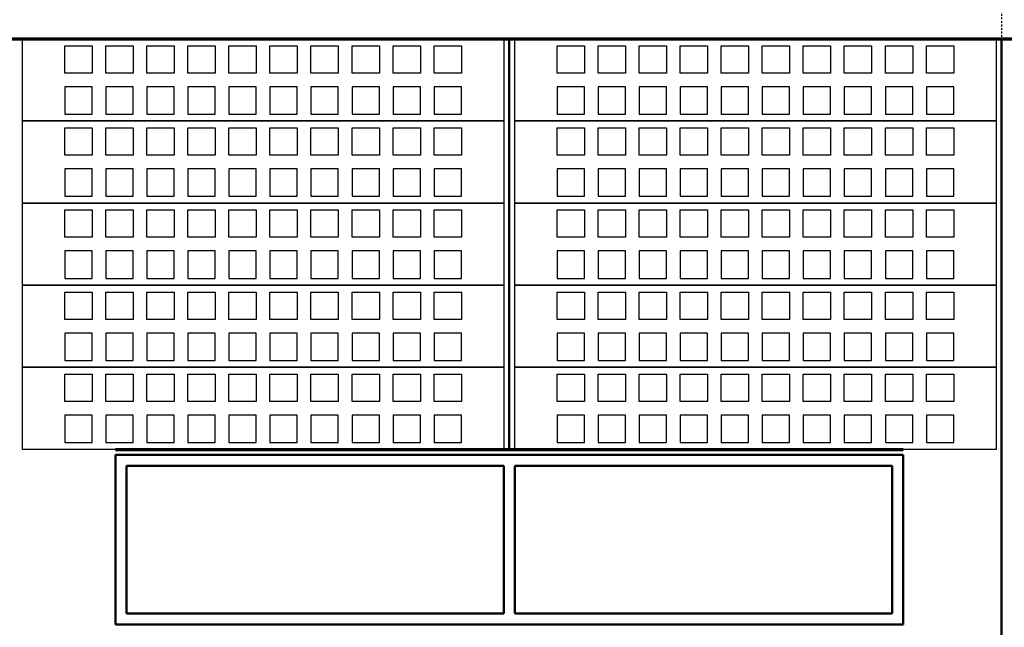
# Model space of a CAD drawing. Extents: x -11408 to 65836, y 12866 to 56869.
# Tile 32 of 68: x 16469 to 20069, y 21756 to 23976. Entities that reach past the tile are written whole.
import ezdxf

# ---------------------------------------------------------------- set-up
doc = ezdxf.new("R2010")
doc.units = 0
doc.linetypes.add('DASHDOT', pattern=[25.4, 12.7, -6.35, 0, -6.35])
doc.layers.add('stramien', color=1, linetype='DASHDOT')
doc.layers.add('vanarris', color=253, linetype='Continuous')

# ---------------------------------------------------------------- blocks, each defined once
blk = doc.blocks.new('*U3')
at = {"layer": 'stramien', "color": 1, "ltscale": 0.5}
blk.add_lwpolyline([(0, 21501.2), (0, -21501.2)], dxfattribs=at)
blk = doc.blocks.new('*U2')
at = {"layer": 'stramien', "color": 0, "linetype": 'ByBlock', "lineweight": -2, "transparency": 16777216}
blk.add_blockref('*U3', (21600, 0), dxfattribs=at)

msp = doc.modelspace()

# ---------------------------------------------------------------- linework, layer by layer
at = {"layer": 'vanarris', "lineweight": 70}
for p, q in [((9983.9, 23906.2), (26933.9, 23906.2)), ((16818.9, 22406.2), (19698.9, 22406.2))]:
    msp.add_line(p, q, dxfattribs=at)
at = {"layer": 'vanarris', "lineweight": 25}
for p, q in [((16478.9, 23606.2), (16478.9, 23906.2)), ((16478.9, 23906.2), (18238.9, 23906.2)), ((18238.9, 23906.2), (18238.9, 23606.2)), ((18278.9, 23606.2), (18278.9, 23906.2)), ((18278.9, 23906.2), (20038.9, 23906.2)), ((20038.9, 23906.2), (20038.9, 23606.2)), ((16633.9, 23781.2), (16633.9, 23881.2)), ((16633.9, 23881.2), (16733.9, 23881.2)), ((16733.9, 23881.2), (16733.9, 23781.2)), ((16783.9, 23781.2), (16783.9, 23881.2)), ((16783.9, 23881.2), (16883.9, 23881.2)), ((16883.9, 23881.2), (16883.9, 23781.2)), ((16933.9, 23781.2), (16933.9, 23881.2)), ((16933.9, 23881.2), (17033.9, 23881.2)), ((17033.9, 23881.2), (17033.9, 23781.2)), ((17083.9, 23781.2), (17083.9, 23881.2)), ((17083.9, 23881.2), (17183.9, 23881.2)), ((17183.9, 23881.2), (17183.9, 23781.2)), ((17233.9, 23781.2), (17233.9, 23881.2)), ((17233.9, 23881.2), (17333.9, 23881.2)), ((17333.9, 23881.2), (17333.9, 23781.2)), ((17383.9, 23781.2), (17383.9, 23881.2)), ((17383.9, 23881.2), (17483.9, 23881.2)), ((17483.9, 23881.2), (17483.9, 23781.2)), ((17533.9, 23781.2), (17533.9, 23881.2)), ((17533.9, 23881.2), (17633.9, 23881.2)), ((17633.9, 23881.2), (17633.9, 23781.2)), ((17683.9, 23781.2), (17683.9, 23881.2)), ((17683.9, 23881.2), (17783.9, 23881.2)), ((17783.9, 23881.2), (17783.9, 23781.2)), ((17833.9, 23781.2), (17833.9, 23881.2)), ((17833.9, 23881.2), (17933.9, 23881.2)), ((17933.9, 23881.2), (17933.9, 23781.2)), ((17983.9, 23781.2), (17983.9, 23881.2)), ((17983.9, 23881.2), (18083.9, 23881.2)), ((18083.9, 23881.2), (18083.9, 23781.2)), ((18433.9, 23781.2), (18433.9, 23881.2)), ((18433.9, 23881.2), (18533.9, 23881.2)), ((18533.9, 23881.2), (18533.9, 23781.2)), ((18583.9, 23781.2), (18583.9, 23881.2)), ((18583.9, 23881.2), (18683.9, 23881.2)), ((18683.9, 23881.2), (18683.9, 23781.2)), ((18733.9, 23781.2), (18733.9, 23881.2)), ((18733.9, 23881.2), (18833.9, 23881.2)), ((18833.9, 23881.2), (18833.9, 23781.2)), ((18883.9, 23781.2), (18883.9, 23881.2)), ((18883.9, 23881.2), (18983.9, 23881.2)), ((18983.9, 23881.2), (18983.9, 23781.2)), ((19033.9, 23781.2), (19033.9, 23881.2)), ((19033.9, 23881.2), (19133.9, 23881.2)), ((19133.9, 23881.2), (19133.9, 23781.2)), ((19183.9, 23781.2), (19183.9, 23881.2)), ((19183.9, 23881.2), (19283.9, 23881.2)), ((19283.9, 23881.2), (19283.9, 23781.2)), ((19333.9, 23781.2), (19333.9, 23881.2)), ((19333.9, 23881.2), (19433.9, 23881.2)), ((19433.9, 23881.2), (19433.9, 23781.2)), ((19483.9, 23781.2), (19483.9, 23881.2)), ((19483.9, 23881.2), (19583.9, 23881.2)), ((19583.9, 23881.2), (19583.9, 23781.2)), ((19633.9, 23781.2), (19633.9, 23881.2)), ((19633.9, 23881.2), (19733.9, 23881.2)), ((19733.9, 23881.2), (19733.9, 23781.2)), ((19783.9, 23781.2), (19783.9, 23881.2)), ((19783.9, 23881.2), (19883.9, 23881.2)), ((19883.9, 23881.2), (19883.9, 23781.2)), ((16733.9, 23781.2), (16633.9, 23781.2)), ((16883.9, 23781.2), (16783.9, 23781.2)), ((17033.9, 23781.2), (16933.9, 23781.2)), ((17183.9, 23781.2), (17083.9, 23781.2)), ((17333.9, 23781.2), (17233.9, 23781.2)), ((17483.9, 23781.2), (17383.9, 23781.2)), ((17633.9, 23781.2), (17533.9, 23781.2)), ((17783.9, 23781.2), (17683.9, 23781.2)), ((17933.9, 23781.2), (17833.9, 23781.2)), ((18083.9, 23781.2), (17983.9, 23781.2)), ((18533.9, 23781.2), (18433.9, 23781.2)), ((18683.9, 23781.2), (18583.9, 23781.2)), ((18833.9, 23781.2), (18733.9, 23781.2)), ((18983.9, 23781.2), (18883.9, 23781.2)), ((19133.9, 23781.2), (19033.9, 23781.2)), ((19283.9, 23781.2), (19183.9, 23781.2)), ((19433.9, 23781.2), (19333.9, 23781.2)), ((19583.9, 23781.2), (19483.9, 23781.2)), ((19733.9, 23781.2), (19633.9, 23781.2)), ((19883.9, 23781.2), (19783.9, 23781.2)), ((16633.9, 23731.2), (16633.9, 23631.2)), ((16733.9, 23731.2), (16633.9, 23731.2)), ((16733.9, 23631.2), (16733.9, 23731.2)), ((16783.9, 23731.2), (16783.9, 23631.2)), ((16883.9, 23731.2), (16783.9, 23731.2)), ((16883.9, 23631.2), (16883.9, 23731.2)), ((16933.9, 23731.2), (16933.9, 23631.2)), ((17033.9, 23731.2), (16933.9, 23731.2)), ((17033.9, 23631.2), (17033.9, 23731.2)), ((17083.9, 23731.2), (17083.9, 23631.2)), ((17183.9, 23731.2), (17083.9, 23731.2)), ((17183.9, 23631.2), (17183.9, 23731.2)), ((17233.9, 23731.2), (17233.9, 23631.2)), ((17333.9, 23731.2), (17233.9, 23731.2)), ((17333.9, 23631.2), (17333.9, 23731.2)), ((17383.9, 23731.2), (17383.9, 23631.2)), ((17483.9, 23731.2), (17383.9, 23731.2)), ((17483.9, 23631.2), (17483.9, 23731.2)), ((17533.9, 23731.2), (17533.9, 23631.2)), ((17633.9, 23731.2), (17533.9, 23731.2)), ((17633.9, 23631.2), (17633.9, 23731.2)), ((17683.9, 23731.2), (17683.9, 23631.2)), ((17783.9, 23731.2), (17683.9, 23731.2)), ((17783.9, 23631.2), (17783.9, 23731.2)), ((17833.9, 23731.2), (17833.9, 23631.2)), ((17933.9, 23731.2), (17833.9, 23731.2)), ((17933.9, 23631.2), (17933.9, 23731.2)), ((17983.9, 23731.2), (17983.9, 23631.2)), ((18083.9, 23731.2), (17983.9, 23731.2)), ((18083.9, 23631.2), (18083.9, 23731.2)), ((18433.9, 23731.2), (18433.9, 23631.2)), ((18533.9, 23731.2), (18433.9, 23731.2)), ((18533.9, 23631.2), (18533.9, 23731.2)), ((18583.9, 23731.2), (18583.9, 23631.2)), ((18683.9, 23731.2), (18583.9, 23731.2)), ((18683.9, 23631.2), (18683.9, 23731.2)), ((18733.9, 23731.2), (18733.9, 23631.2)), ((18833.9, 23731.2), (18733.9, 23731.2)), ((18833.9, 23631.2), (18833.9, 23731.2)), ((18883.9, 23731.2), (18883.9, 23631.2)), ((18983.9, 23731.2), (18883.9, 23731.2)), ((18983.9, 23631.2), (18983.9, 23731.2)), ((19033.9, 23731.2), (19033.9, 23631.2)), ((19133.9, 23731.2), (19033.9, 23731.2)), ((19133.9, 23631.2), (19133.9, 23731.2)), ((19183.9, 23731.2), (19183.9, 23631.2)), ((19283.9, 23731.2), (19183.9, 23731.2)), ((19283.9, 23631.2), (19283.9, 23731.2)), ((19333.9, 23731.2), (19333.9, 23631.2)), ((19433.9, 23731.2), (19333.9, 23731.2)), ((19433.9, 23631.2), (19433.9, 23731.2)), ((19483.9, 23731.2), (19483.9, 23631.2)), ((19583.9, 23731.2), (19483.9, 23731.2)), ((19583.9, 23631.2), (19583.9, 23731.2)), ((19633.9, 23731.2), (19633.9, 23631.2)), ((19733.9, 23731.2), (19633.9, 23731.2)), ((19733.9, 23631.2), (19733.9, 23731.2)), ((19783.9, 23731.2), (19783.9, 23631.2)), ((19883.9, 23731.2), (19783.9, 23731.2)), ((19883.9, 23631.2), (19883.9, 23731.2)), ((16633.9, 23631.2), (16733.9, 23631.2)), ((16783.9, 23631.2), (16883.9, 23631.2)), ((16933.9, 23631.2), (17033.9, 23631.2)), ((17083.9, 23631.2), (17183.9, 23631.2)), ((17233.9, 23631.2), (17333.9, 23631.2)), ((17383.9, 23631.2), (17483.9, 23631.2)), ((17533.9, 23631.2), (17633.9, 23631.2)), ((17683.9, 23631.2), (17783.9, 23631.2)), ((17833.9, 23631.2), (17933.9, 23631.2)), ((17983.9, 23631.2), (18083.9, 23631.2)), ((18433.9, 23631.2), (18533.9, 23631.2)), ((18583.9, 23631.2), (18683.9, 23631.2)), ((18733.9, 23631.2), (18833.9, 23631.2)), ((18883.9, 23631.2), (18983.9, 23631.2)), ((19033.9, 23631.2), (19133.9, 23631.2)), ((19183.9, 23631.2), (19283.9, 23631.2)), ((19333.9, 23631.2), (19433.9, 23631.2)), ((19483.9, 23631.2), (19583.9, 23631.2)), ((19633.9, 23631.2), (19733.9, 23631.2)), ((19783.9, 23631.2), (19883.9, 23631.2)), ((16478.9, 23306.2), (16478.9, 23606.2)), ((16478.9, 23606.2), (18238.9, 23606.2)), ((18238.9, 23606.2), (16478.9, 23606.2)), ((16633.9, 23481.2), (16633.9, 23581.2)), ((16633.9, 23581.2), (16733.9, 23581.2)), ((16733.9, 23581.2), (16733.9, 23481.2)), ((16783.9, 23481.2), (16783.9, 23581.2)), ((16783.9, 23581.2), (16883.9, 23581.2)), ((16883.9, 23581.2), (16883.9, 23481.2)), ((16933.9, 23481.2), (16933.9, 23581.2)), ((16933.9, 23581.2), (17033.9, 23581.2)), ((17033.9, 23581.2), (17033.9, 23481.2)), ((17083.9, 23481.2), (17083.9, 23581.2)), ((17083.9, 23581.2), (17183.9, 23581.2)), ((17183.9, 23581.2), (17183.9, 23481.2)), ((17233.9, 23481.2), (17233.9, 23581.2)), ((17233.9, 23581.2), (17333.9, 23581.2)), ((17333.9, 23581.2), (17333.9, 23481.2)), ((17383.9, 23481.2), (17383.9, 23581.2)), ((17383.9, 23581.2), (17483.9, 23581.2)), ((17483.9, 23581.2), (17483.9, 23481.2)), ((17533.9, 23481.2), (17533.9, 23581.2)), ((17533.9, 23581.2), (17633.9, 23581.2)), ((17633.9, 23581.2), (17633.9, 23481.2)), ((17683.9, 23481.2), (17683.9, 23581.2)), ((17683.9, 23581.2), (17783.9, 23581.2)), ((17783.9, 23581.2), (17783.9, 23481.2)), ((17833.9, 23481.2), (17833.9, 23581.2)), ((17833.9, 23581.2), (17933.9, 23581.2)), ((17933.9, 23581.2), (17933.9, 23481.2)), ((17983.9, 23481.2), (17983.9, 23581.2)), ((17983.9, 23581.2), (18083.9, 23581.2)), ((18083.9, 23581.2), (18083.9, 23481.2)), ((18238.9, 23606.2), (18238.9, 23306.2)), ((18278.9, 23306.2), (18278.9, 23606.2)), ((18278.9, 23606.2), (20038.9, 23606.2)), ((20038.9, 23606.2), (18278.9, 23606.2)), ((18433.9, 23481.2), (18433.9, 23581.2)), ((18433.9, 23581.2), (18533.9, 23581.2)), ((18533.9, 23581.2), (18533.9, 23481.2)), ((18583.9, 23481.2), (18583.9, 23581.2)), ((18583.9, 23581.2), (18683.9, 23581.2)), ((18683.9, 23581.2), (18683.9, 23481.2)), ((18733.9, 23481.2), (18733.9, 23581.2)), ((18733.9, 23581.2), (18833.9, 23581.2)), ((18833.9, 23581.2), (18833.9, 23481.2)), ((18883.9, 23481.2), (18883.9, 23581.2)), ((18883.9, 23581.2), (18983.9, 23581.2)), ((18983.9, 23581.2), (18983.9, 23481.2)), ((19033.9, 23481.2), (19033.9, 23581.2)), ((19033.9, 23581.2), (19133.9, 23581.2)), ((19133.9, 23581.2), (19133.9, 23481.2)), ((19183.9, 23481.2), (19183.9, 23581.2)), ((19183.9, 23581.2), (19283.9, 23581.2)), ((19283.9, 23581.2), (19283.9, 23481.2)), ((19333.9, 23481.2), (19333.9, 23581.2)), ((19333.9, 23581.2), (19433.9, 23581.2)), ((19433.9, 23581.2), (19433.9, 23481.2)), ((19483.9, 23481.2), (19483.9, 23581.2)), ((19483.9, 23581.2), (19583.9, 23581.2)), ((19583.9, 23581.2), (19583.9, 23481.2)), ((19633.9, 23481.2), (19633.9, 23581.2)), ((19633.9, 23581.2), (19733.9, 23581.2)), ((19733.9, 23581.2), (19733.9, 23481.2)), ((19783.9, 23481.2), (19783.9, 23581.2)), ((19783.9, 23581.2), (19883.9, 23581.2)), ((19883.9, 23581.2), (19883.9, 23481.2)), ((20038.9, 23606.2), (20038.9, 23306.2)), ((16733.9, 23481.2), (16633.9, 23481.2)), ((16883.9, 23481.2), (16783.9, 23481.2)), ((17033.9, 23481.2), (16933.9, 23481.2)), ((17183.9, 23481.2), (17083.9, 23481.2)), ((17333.9, 23481.2), (17233.9, 23481.2)), ((17483.9, 23481.2), (17383.9, 23481.2)), ((17633.9, 23481.2), (17533.9, 23481.2)), ((17783.9, 23481.2), (17683.9, 23481.2)), ((17933.9, 23481.2), (17833.9, 23481.2)), ((18083.9, 23481.2), (17983.9, 23481.2)), ((18533.9, 23481.2), (18433.9, 23481.2)), ((18683.9, 23481.2), (18583.9, 23481.2)), ((18833.9, 23481.2), (18733.9, 23481.2)), ((18983.9, 23481.2), (18883.9, 23481.2)), ((19133.9, 23481.2), (19033.9, 23481.2)), ((19283.9, 23481.2), (19183.9, 23481.2)), ((19433.9, 23481.2), (19333.9, 23481.2)), ((19583.9, 23481.2), (19483.9, 23481.2)), ((19733.9, 23481.2), (19633.9, 23481.2)), ((19883.9, 23481.2), (19783.9, 23481.2)), ((16633.9, 23431.2), (16633.9, 23331.2)), ((16733.9, 23431.2), (16633.9, 23431.2)), ((16733.9, 23331.2), (16733.9, 23431.2)), ((16783.9, 23431.2), (16783.9, 23331.2)), ((16883.9, 23431.2), (16783.9, 23431.2)), ((16883.9, 23331.2), (16883.9, 23431.2)), ((16933.9, 23431.2), (16933.9, 23331.2)), ((17033.9, 23431.2), (16933.9, 23431.2)), ((17033.9, 23331.2), (17033.9, 23431.2)), ((17083.9, 23431.2), (17083.9, 23331.2)), ((17183.9, 23431.2), (17083.9, 23431.2)), ((17183.9, 23331.2), (17183.9, 23431.2)), ((17233.9, 23431.2), (17233.9, 23331.2)), ((17333.9, 23431.2), (17233.9, 23431.2)), ((17333.9, 23331.2), (17333.9, 23431.2)), ((17383.9, 23431.2), (17383.9, 23331.2)), ((17483.9, 23431.2), (17383.9, 23431.2)), ((17483.9, 23331.2), (17483.9, 23431.2)), ((17533.9, 23431.2), (17533.9, 23331.2)), ((17633.9, 23431.2), (17533.9, 23431.2)), ((17633.9, 23331.2), (17633.9, 23431.2)), ((17683.9, 23431.2), (17683.9, 23331.2)), ((17783.9, 23431.2), (17683.9, 23431.2)), ((17783.9, 23331.2), (17783.9, 23431.2)), ((17833.9, 23431.2), (17833.9, 23331.2)), ((17933.9, 23431.2), (17833.9, 23431.2)), ((17933.9, 23331.2), (17933.9, 23431.2)), ((17983.9, 23431.2), (17983.9, 23331.2)), ((18083.9, 23431.2), (17983.9, 23431.2)), ((18083.9, 23331.2), (18083.9, 23431.2)), ((18433.9, 23431.2), (18433.9, 23331.2)), ((18533.9, 23431.2), (18433.9, 23431.2)), ((18533.9, 23331.2), (18533.9, 23431.2)), ((18583.9, 23431.2), (18583.9, 23331.2)), ((18683.9, 23431.2), (18583.9, 23431.2)), ((18683.9, 23331.2), (18683.9, 23431.2)), ((18733.9, 23431.2), (18733.9, 23331.2)), ((18833.9, 23431.2), (18733.9, 23431.2)), ((18833.9, 23331.2), (18833.9, 23431.2)), ((18883.9, 23431.2), (18883.9, 23331.2)), ((18983.9, 23431.2), (18883.9, 23431.2)), ((18983.9, 23331.2), (18983.9, 23431.2)), ((19033.9, 23431.2), (19033.9, 23331.2)), ((19133.9, 23431.2), (19033.9, 23431.2)), ((19133.9, 23331.2), (19133.9, 23431.2)), ((19183.9, 23431.2), (19183.9, 23331.2)), ((19283.9, 23431.2), (19183.9, 23431.2)), ((19283.9, 23331.2), (19283.9, 23431.2)), ((19333.9, 23431.2), (19333.9, 23331.2)), ((19433.9, 23431.2), (19333.9, 23431.2)), ((19433.9, 23331.2), (19433.9, 23431.2)), ((19483.9, 23431.2), (19483.9, 23331.2)), ((19583.9, 23431.2), (19483.9, 23431.2)), ((19583.9, 23331.2), (19583.9, 23431.2)), ((19633.9, 23431.2), (19633.9, 23331.2)), ((19733.9, 23431.2), (19633.9, 23431.2)), ((19733.9, 23331.2), (19733.9, 23431.2)), ((19783.9, 23431.2), (19783.9, 23331.2)), ((19883.9, 23431.2), (19783.9, 23431.2)), ((19883.9, 23331.2), (19883.9, 23431.2)), ((16633.9, 23331.2), (16733.9, 23331.2)), ((16783.9, 23331.2), (16883.9, 23331.2)), ((16933.9, 23331.2), (17033.9, 23331.2)), ((17083.9, 23331.2), (17183.9, 23331.2)), ((17233.9, 23331.2), (17333.9, 23331.2)), ((17383.9, 23331.2), (17483.9, 23331.2)), ((17533.9, 23331.2), (17633.9, 23331.2)), ((17683.9, 23331.2), (17783.9, 23331.2)), ((17833.9, 23331.2), (17933.9, 23331.2)), ((17983.9, 23331.2), (18083.9, 23331.2)), ((18433.9, 23331.2), (18533.9, 23331.2)), ((18583.9, 23331.2), (18683.9, 23331.2)), ((18733.9, 23331.2), (18833.9, 23331.2)), ((18883.9, 23331.2), (18983.9, 23331.2)), ((19033.9, 23331.2), (19133.9, 23331.2)), ((19183.9, 23331.2), (19283.9, 23331.2)), ((19333.9, 23331.2), (19433.9, 23331.2)), ((19483.9, 23331.2), (19583.9, 23331.2)), ((19633.9, 23331.2), (19733.9, 23331.2)), ((19783.9, 23331.2), (19883.9, 23331.2)), ((16478.9, 23006.2), (16478.9, 23306.2)), ((16478.9, 23306.2), (18238.9, 23306.2)), ((18238.9, 23306.2), (16478.9, 23306.2)), ((18238.9, 23306.2), (18238.9, 23006.2)), ((18278.9, 23006.2), (18278.9, 23306.2)), ((18278.9, 23306.2), (20038.9, 23306.2)), ((20038.9, 23306.2), (18278.9, 23306.2)), ((20038.9, 23306.2), (20038.9, 23006.2)), ((16633.9, 23181.2), (16633.9, 23281.2)), ((16633.9, 23281.2), (16733.9, 23281.2)), ((16733.9, 23281.2), (16733.9, 23181.2)), ((16783.9, 23181.2), (16783.9, 23281.2)), ((16783.9, 23281.2), (16883.9, 23281.2)), ((16883.9, 23281.2), (16883.9, 23181.2)), ((16933.9, 23181.2), (16933.9, 23281.2)), ((16933.9, 23281.2), (17033.9, 23281.2)), ((17033.9, 23281.2), (17033.9, 23181.2)), ((17083.9, 23181.2), (17083.9, 23281.2)), ((17083.9, 23281.2), (17183.9, 23281.2)), ((17183.9, 23281.2), (17183.9, 23181.2)), ((17233.9, 23181.2), (17233.9, 23281.2)), ((17233.9, 23281.2), (17333.9, 23281.2)), ((17333.9, 23281.2), (17333.9, 23181.2)), ((17383.9, 23181.2), (17383.9, 23281.2)), ((17383.9, 23281.2), (17483.9, 23281.2)), ((17483.9, 23281.2), (17483.9, 23181.2)), ((17533.9, 23181.2), (17533.9, 23281.2)), ((17533.9, 23281.2), (17633.9, 23281.2)), ((17633.9, 23281.2), (17633.9, 23181.2)), ((17683.9, 23181.2), (17683.9, 23281.2)), ((17683.9, 23281.2), (17783.9, 23281.2)), ((17783.9, 23281.2), (17783.9, 23181.2)), ((17833.9, 23181.2), (17833.9, 23281.2)), ((17833.9, 23281.2), (17933.9, 23281.2)), ((17933.9, 23281.2), (17933.9, 23181.2)), ((17983.9, 23181.2), (17983.9, 23281.2)), ((17983.9, 23281.2), (18083.9, 23281.2)), ((18083.9, 23281.2), (18083.9, 23181.2)), ((18433.9, 23181.2), (18433.9, 23281.2)), ((18433.9, 23281.2), (18533.9, 23281.2)), ((18533.9, 23281.2), (18533.9, 23181.2)), ((18583.9, 23181.2), (18583.9, 23281.2)), ((18583.9, 23281.2), (18683.9, 23281.2)), ((18683.9, 23281.2), (18683.9, 23181.2)), ((18733.9, 23181.2), (18733.9, 23281.2)), ((18733.9, 23281.2), (18833.9, 23281.2)), ((18833.9, 23281.2), (18833.9, 23181.2)), ((18883.9, 23181.2), (18883.9, 23281.2)), ((18883.9, 23281.2), (18983.9, 23281.2)), ((18983.9, 23281.2), (18983.9, 23181.2)), ((19033.9, 23181.2), (19033.9, 23281.2)), ((19033.9, 23281.2), (19133.9, 23281.2)), ((19133.9, 23281.2), (19133.9, 23181.2)), ((19183.9, 23181.2), (19183.9, 23281.2)), ((19183.9, 23281.2), (19283.9, 23281.2)), ((19283.9, 23281.2), (19283.9, 23181.2)), ((19333.9, 23181.2), (19333.9, 23281.2)), ((19333.9, 23281.2), (19433.9, 23281.2)), ((19433.9, 23281.2), (19433.9, 23181.2)), ((19483.9, 23181.2), (19483.9, 23281.2)), ((19483.9, 23281.2), (19583.9, 23281.2)), ((19583.9, 23281.2), (19583.9, 23181.2)), ((19633.9, 23181.2), (19633.9, 23281.2)), ((19633.9, 23281.2), (19733.9, 23281.2)), ((19733.9, 23281.2), (19733.9, 23181.2)), ((19783.9, 23181.2), (19783.9, 23281.2)), ((19783.9, 23281.2), (19883.9, 23281.2)), ((19883.9, 23281.2), (19883.9, 23181.2)), ((16733.9, 23181.2), (16633.9, 23181.2)), ((16883.9, 23181.2), (16783.9, 23181.2)), ((17033.9, 23181.2), (16933.9, 23181.2)), ((17183.9, 23181.2), (17083.9, 23181.2)), ((17333.9, 23181.2), (17233.9, 23181.2)), ((17483.9, 23181.2), (17383.9, 23181.2)), ((17633.9, 23181.2), (17533.9, 23181.2)), ((17783.9, 23181.2), (17683.9, 23181.2)), ((17933.9, 23181.2), (17833.9, 23181.2)), ((18083.9, 23181.2), (17983.9, 23181.2)), ((18533.9, 23181.2), (18433.9, 23181.2)), ((18683.9, 23181.2), (18583.9, 23181.2)), ((18833.9, 23181.2), (18733.9, 23181.2)), ((18983.9, 23181.2), (18883.9, 23181.2)), ((19133.9, 23181.2), (19033.9, 23181.2)), ((19283.9, 23181.2), (19183.9, 23181.2)), ((19433.9, 23181.2), (19333.9, 23181.2)), ((19583.9, 23181.2), (19483.9, 23181.2)), ((19733.9, 23181.2), (19633.9, 23181.2)), ((19883.9, 23181.2), (19783.9, 23181.2)), ((16633.9, 23131.2), (16633.9, 23031.2)), ((16733.9, 23131.2), (16633.9, 23131.2)), ((16733.9, 23031.2), (16733.9, 23131.2)), ((16783.9, 23131.2), (16783.9, 23031.2)), ((16883.9, 23131.2), (16783.9, 23131.2)), ((16883.9, 23031.2), (16883.9, 23131.2)), ((16933.9, 23131.2), (16933.9, 23031.2)), ((17033.9, 23131.2), (16933.9, 23131.2)), ((17033.9, 23031.2), (17033.9, 23131.2)), ((17083.9, 23131.2), (17083.9, 23031.2)), ((17183.9, 23131.2), (17083.9, 23131.2)), ((17183.9, 23031.2), (17183.9, 23131.2)), ((17233.9, 23131.2), (17233.9, 23031.2)), ((17333.9, 23131.2), (17233.9, 23131.2)), ((17333.9, 23031.2), (17333.9, 23131.2)), ((17383.9, 23131.2), (17383.9, 23031.2)), ((17483.9, 23131.2), (17383.9, 23131.2)), ((17483.9, 23031.2), (17483.9, 23131.2)), ((17533.9, 23131.2), (17533.9, 23031.2)), ((17633.9, 23131.2), (17533.9, 23131.2)), ((17633.9, 23031.2), (17633.9, 23131.2)), ((17683.9, 23131.2), (17683.9, 23031.2)), ((17783.9, 23131.2), (17683.9, 23131.2)), ((17783.9, 23031.2), (17783.9, 23131.2)), ((17833.9, 23131.2), (17833.9, 23031.2)), ((17933.9, 23131.2), (17833.9, 23131.2)), ((17933.9, 23031.2), (17933.9, 23131.2)), ((17983.9, 23131.2), (17983.9, 23031.2)), ((18083.9, 23131.2), (17983.9, 23131.2)), ((18083.9, 23031.2), (18083.9, 23131.2)), ((18433.9, 23131.2), (18433.9, 23031.2)), ((18533.9, 23131.2), (18433.9, 23131.2)), ((18533.9, 23031.2), (18533.9, 23131.2)), ((18583.9, 23131.2), (18583.9, 23031.2)), ((18683.9, 23131.2), (18583.9, 23131.2)), ((18683.9, 23031.2), (18683.9, 23131.2)), ((18733.9, 23131.2), (18733.9, 23031.2)), ((18833.9, 23131.2), (18733.9, 23131.2)), ((18833.9, 23031.2), (18833.9, 23131.2)), ((18883.9, 23131.2), (18883.9, 23031.2)), ((18983.9, 23131.2), (18883.9, 23131.2)), ((18983.9, 23031.2), (18983.9, 23131.2)), ((19033.9, 23131.2), (19033.9, 23031.2)), ((19133.9, 23131.2), (19033.9, 23131.2)), ((19133.9, 23031.2), (19133.9, 23131.2)), ((19183.9, 23131.2), (19183.9, 23031.2)), ((19283.9, 23131.2), (19183.9, 23131.2)), ((19283.9, 23031.2), (19283.9, 23131.2)), ((19333.9, 23131.2), (19333.9, 23031.2)), ((19433.9, 23131.2), (19333.9, 23131.2)), ((19433.9, 23031.2), (19433.9, 23131.2)), ((19483.9, 23131.2), (19483.9, 23031.2)), ((19583.9, 23131.2), (19483.9, 23131.2)), ((19583.9, 23031.2), (19583.9, 23131.2)), ((19633.9, 23131.2), (19633.9, 23031.2)), ((19733.9, 23131.2), (19633.9, 23131.2)), ((19733.9, 23031.2), (19733.9, 23131.2)), ((19783.9, 23131.2), (19783.9, 23031.2)), ((19883.9, 23131.2), (19783.9, 23131.2)), ((19883.9, 23031.2), (19883.9, 23131.2)), ((16478.9, 22706.2), (16478.9, 23006.2)), ((16478.9, 23006.2), (18238.9, 23006.2)), ((18238.9, 23006.2), (16478.9, 23006.2)), ((16633.9, 23031.2), (16733.9, 23031.2)), ((16783.9, 23031.2), (16883.9, 23031.2)), ((16933.9, 23031.2), (17033.9, 23031.2)), ((17083.9, 23031.2), (17183.9, 23031.2)), ((17233.9, 23031.2), (17333.9, 23031.2)), ((17383.9, 23031.2), (17483.9, 23031.2)), ((17533.9, 23031.2), (17633.9, 23031.2)), ((17683.9, 23031.2), (17783.9, 23031.2)), ((17833.9, 23031.2), (17933.9, 23031.2)), ((17983.9, 23031.2), (18083.9, 23031.2)), ((18238.9, 23006.2), (18238.9, 22706.2)), ((18278.9, 22706.2), (18278.9, 23006.2)), ((18278.9, 23006.2), (20038.9, 23006.2)), ((20038.9, 23006.2), (18278.9, 23006.2)), ((18433.9, 23031.2), (18533.9, 23031.2)), ((18583.9, 23031.2), (18683.9, 23031.2)), ((18733.9, 23031.2), (18833.9, 23031.2)), ((18883.9, 23031.2), (18983.9, 23031.2)), ((19033.9, 23031.2), (19133.9, 23031.2)), ((19183.9, 23031.2), (19283.9, 23031.2)), ((19333.9, 23031.2), (19433.9, 23031.2)), ((19483.9, 23031.2), (19583.9, 23031.2)), ((19633.9, 23031.2), (19733.9, 23031.2)), ((19783.9, 23031.2), (19883.9, 23031.2)), ((20038.9, 23006.2), (20038.9, 22706.2)), ((16633.9, 22881.2), (16633.9, 22981.2)), ((16633.9, 22981.2), (16733.9, 22981.2)), ((16733.9, 22981.2), (16733.9, 22881.2)), ((16783.9, 22881.2), (16783.9, 22981.2)), ((16783.9, 22981.2), (16883.9, 22981.2)), ((16883.9, 22981.2), (16883.9, 22881.2)), ((16933.9, 22881.2), (16933.9, 22981.2)), ((16933.9, 22981.2), (17033.9, 22981.2)), ((17033.9, 22981.2), (17033.9, 22881.2)), ((17083.9, 22881.2), (17083.9, 22981.2)), ((17083.9, 22981.2), (17183.9, 22981.2)), ((17183.9, 22981.2), (17183.9, 22881.2)), ((17233.9, 22881.2), (17233.9, 22981.2)), ((17233.9, 22981.2), (17333.9, 22981.2)), ((17333.9, 22981.2), (17333.9, 22881.2)), ((17383.9, 22881.2), (17383.9, 22981.2)), ((17383.9, 22981.2), (17483.9, 22981.2)), ((17483.9, 22981.2), (17483.9, 22881.2)), ((17533.9, 22881.2), (17533.9, 22981.2)), ((17533.9, 22981.2), (17633.9, 22981.2)), ((17633.9, 22981.2), (17633.9, 22881.2)), ((17683.9, 22881.2), (17683.9, 22981.2)), ((17683.9, 22981.2), (17783.9, 22981.2)), ((17783.9, 22981.2), (17783.9, 22881.2)), ((17833.9, 22881.2), (17833.9, 22981.2)), ((17833.9, 22981.2), (17933.9, 22981.2)), ((17933.9, 22981.2), (17933.9, 22881.2)), ((17983.9, 22881.2), (17983.9, 22981.2)), ((17983.9, 22981.2), (18083.9, 22981.2)), ((18083.9, 22981.2), (18083.9, 22881.2)), ((18433.9, 22881.2), (18433.9, 22981.2)), ((18433.9, 22981.2), (18533.9, 22981.2)), ((18533.9, 22981.2), (18533.9, 22881.2)), ((18583.9, 22881.2), (18583.9, 22981.2)), ((18583.9, 22981.2), (18683.9, 22981.2)), ((18683.9, 22981.2), (18683.9, 22881.2)), ((18733.9, 22881.2), (18733.9, 22981.2)), ((18733.9, 22981.2), (18833.9, 22981.2)), ((18833.9, 22981.2), (18833.9, 22881.2)), ((18883.9, 22881.2), (18883.9, 22981.2)), ((18883.9, 22981.2), (18983.9, 22981.2)), ((18983.9, 22981.2), (18983.9, 22881.2)), ((19033.9, 22881.2), (19033.9, 22981.2)), ((19033.9, 22981.2), (19133.9, 22981.2)), ((19133.9, 22981.2), (19133.9, 22881.2)), ((19183.9, 22881.2), (19183.9, 22981.2)), ((19183.9, 22981.2), (19283.9, 22981.2)), ((19283.9, 22981.2), (19283.9, 22881.2)), ((19333.9, 22881.2), (19333.9, 22981.2)), ((19333.9, 22981.2), (19433.9, 22981.2)), ((19433.9, 22981.2), (19433.9, 22881.2)), ((19483.9, 22881.2), (19483.9, 22981.2)), ((19483.9, 22981.2), (19583.9, 22981.2)), ((19583.9, 22981.2), (19583.9, 22881.2)), ((19633.9, 22881.2), (19633.9, 22981.2)), ((19633.9, 22981.2), (19733.9, 22981.2)), ((19733.9, 22981.2), (19733.9, 22881.2)), ((19783.9, 22881.2), (19783.9, 22981.2)), ((19783.9, 22981.2), (19883.9, 22981.2)), ((19883.9, 22981.2), (19883.9, 22881.2)), ((16733.9, 22881.2), (16633.9, 22881.2)), ((16883.9, 22881.2), (16783.9, 22881.2)), ((17033.9, 22881.2), (16933.9, 22881.2)), ((17183.9, 22881.2), (17083.9, 22881.2)), ((17333.9, 22881.2), (17233.9, 22881.2)), ((17483.9, 22881.2), (17383.9, 22881.2)), ((17633.9, 22881.2), (17533.9, 22881.2)), ((17783.9, 22881.2), (17683.9, 22881.2)), ((17933.9, 22881.2), (17833.9, 22881.2)), ((18083.9, 22881.2), (17983.9, 22881.2)), ((18533.9, 22881.2), (18433.9, 22881.2)), ((18683.9, 22881.2), (18583.9, 22881.2)), ((18833.9, 22881.2), (18733.9, 22881.2)), ((18983.9, 22881.2), (18883.9, 22881.2)), ((19133.9, 22881.2), (19033.9, 22881.2)), ((19283.9, 22881.2), (19183.9, 22881.2)), ((19433.9, 22881.2), (19333.9, 22881.2)), ((19583.9, 22881.2), (19483.9, 22881.2)), ((19733.9, 22881.2), (19633.9, 22881.2)), ((19883.9, 22881.2), (19783.9, 22881.2)), ((16633.9, 22831.2), (16633.9, 22731.2)), ((16733.9, 22831.2), (16633.9, 22831.2)), ((16733.9, 22731.2), (16733.9, 22831.2)), ((16783.9, 22831.2), (16783.9, 22731.2)), ((16883.9, 22831.2), (16783.9, 22831.2)), ((16883.9, 22731.2), (16883.9, 22831.2)), ((16933.9, 22831.2), (16933.9, 22731.2)), ((17033.9, 22831.2), (16933.9, 22831.2)), ((17033.9, 22731.2), (17033.9, 22831.2)), ((17083.9, 22831.2), (17083.9, 22731.2)), ((17183.9, 22831.2), (17083.9, 22831.2)), ((17183.9, 22731.2), (17183.9, 22831.2)), ((17233.9, 22831.2), (17233.9, 22731.2)), ((17333.9, 22831.2), (17233.9, 22831.2)), ((17333.9, 22731.2), (17333.9, 22831.2)), ((17383.9, 22831.2), (17383.9, 22731.2)), ((17483.9, 22831.2), (17383.9, 22831.2)), ((17483.9, 22731.2), (17483.9, 22831.2)), ((17533.9, 22831.2), (17533.9, 22731.2)), ((17633.9, 22831.2), (17533.9, 22831.2)), ((17633.9, 22731.2), (17633.9, 22831.2)), ((17683.9, 22831.2), (17683.9, 22731.2)), ((17783.9, 22831.2), (17683.9, 22831.2)), ((17783.9, 22731.2), (17783.9, 22831.2)), ((17833.9, 22831.2), (17833.9, 22731.2)), ((17933.9, 22831.2), (17833.9, 22831.2)), ((17933.9, 22731.2), (17933.9, 22831.2)), ((17983.9, 22831.2), (17983.9, 22731.2)), ((18083.9, 22831.2), (17983.9, 22831.2)), ((18083.9, 22731.2), (18083.9, 22831.2)), ((18433.9, 22831.2), (18433.9, 22731.2)), ((18533.9, 22831.2), (18433.9, 22831.2)), ((18533.9, 22731.2), (18533.9, 22831.2)), ((18583.9, 22831.2), (18583.9, 22731.2)), ((18683.9, 22831.2), (18583.9, 22831.2)), ((18683.9, 22731.2), (18683.9, 22831.2)), ((18733.9, 22831.2), (18733.9, 22731.2)), ((18833.9, 22831.2), (18733.9, 22831.2)), ((18833.9, 22731.2), (18833.9, 22831.2)), ((18883.9, 22831.2), (18883.9, 22731.2)), ((18983.9, 22831.2), (18883.9, 22831.2)), ((18983.9, 22731.2), (18983.9, 22831.2)), ((19033.9, 22831.2), (19033.9, 22731.2)), ((19133.9, 22831.2), (19033.9, 22831.2)), ((19133.9, 22731.2), (19133.9, 22831.2)), ((19183.9, 22831.2), (19183.9, 22731.2)), ((19283.9, 22831.2), (19183.9, 22831.2)), ((19283.9, 22731.2), (19283.9, 22831.2)), ((19333.9, 22831.2), (19333.9, 22731.2)), ((19433.9, 22831.2), (19333.9, 22831.2)), ((19433.9, 22731.2), (19433.9, 22831.2)), ((19483.9, 22831.2), (19483.9, 22731.2)), ((19583.9, 22831.2), (19483.9, 22831.2)), ((19583.9, 22731.2), (19583.9, 22831.2)), ((19633.9, 22831.2), (19633.9, 22731.2)), ((19733.9, 22831.2), (19633.9, 22831.2)), ((19733.9, 22731.2), (19733.9, 22831.2)), ((19783.9, 22831.2), (19783.9, 22731.2)), ((19883.9, 22831.2), (19783.9, 22831.2)), ((19883.9, 22731.2), (19883.9, 22831.2)), ((16633.9, 22731.2), (16733.9, 22731.2)), ((16783.9, 22731.2), (16883.9, 22731.2)), ((16933.9, 22731.2), (17033.9, 22731.2)), ((17083.9, 22731.2), (17183.9, 22731.2)), ((17233.9, 22731.2), (17333.9, 22731.2)), ((17383.9, 22731.2), (17483.9, 22731.2)), ((17533.9, 22731.2), (17633.9, 22731.2)), ((17683.9, 22731.2), (17783.9, 22731.2)), ((17833.9, 22731.2), (17933.9, 22731.2)), ((17983.9, 22731.2), (18083.9, 22731.2)), ((18433.9, 22731.2), (18533.9, 22731.2)), ((18583.9, 22731.2), (18683.9, 22731.2)), ((18733.9, 22731.2), (18833.9, 22731.2)), ((18883.9, 22731.2), (18983.9, 22731.2)), ((19033.9, 22731.2), (19133.9, 22731.2)), ((19183.9, 22731.2), (19283.9, 22731.2)), ((19333.9, 22731.2), (19433.9, 22731.2)), ((19483.9, 22731.2), (19583.9, 22731.2)), ((19633.9, 22731.2), (19733.9, 22731.2)), ((19783.9, 22731.2), (19883.9, 22731.2)), ((16478.9, 22406.2), (16478.9, 22706.2)), ((16478.9, 22706.2), (18238.9, 22706.2)), ((18238.9, 22706.2), (16478.9, 22706.2)), ((16633.9, 22581.2), (16633.9, 22681.2)), ((16633.9, 22681.2), (16733.9, 22681.2)), ((16733.9, 22681.2), (16733.9, 22581.2)), ((16783.9, 22581.2), (16783.9, 22681.2)), ((16783.9, 22681.2), (16883.9, 22681.2)), ((16883.9, 22681.2), (16883.9, 22581.2)), ((16933.9, 22581.2), (16933.9, 22681.2)), ((16933.9, 22681.2), (17033.9, 22681.2)), ((17033.9, 22681.2), (17033.9, 22581.2)), ((17083.9, 22581.2), (17083.9, 22681.2)), ((17083.9, 22681.2), (17183.9, 22681.2)), ((17183.9, 22681.2), (17183.9, 22581.2)), ((17233.9, 22581.2), (17233.9, 22681.2)), ((17233.9, 22681.2), (17333.9, 22681.2)), ((17333.9, 22681.2), (17333.9, 22581.2)), ((17383.9, 22581.2), (17383.9, 22681.2)), ((17383.9, 22681.2), (17483.9, 22681.2)), ((17483.9, 22681.2), (17483.9, 22581.2)), ((17533.9, 22581.2), (17533.9, 22681.2)), ((17533.9, 22681.2), (17633.9, 22681.2)), ((17633.9, 22681.2), (17633.9, 22581.2)), ((17683.9, 22581.2), (17683.9, 22681.2)), ((17683.9, 22681.2), (17783.9, 22681.2)), ((17783.9, 22681.2), (17783.9, 22581.2)), ((17833.9, 22581.2), (17833.9, 22681.2)), ((17833.9, 22681.2), (17933.9, 22681.2)), ((17933.9, 22681.2), (17933.9, 22581.2)), ((17983.9, 22581.2), (17983.9, 22681.2)), ((17983.9, 22681.2), (18083.9, 22681.2)), ((18083.9, 22681.2), (18083.9, 22581.2)), ((18238.9, 22706.2), (18238.9, 22406.2)), ((18278.9, 22406.2), (18278.9, 22706.2)), ((18278.9, 22706.2), (20038.9, 22706.2)), ((20038.9, 22706.2), (18278.9, 22706.2)), ((18433.9, 22581.2), (18433.9, 22681.2)), ((18433.9, 22681.2), (18533.9, 22681.2)), ((18533.9, 22681.2), (18533.9, 22581.2)), ((18583.9, 22581.2), (18583.9, 22681.2)), ((18583.9, 22681.2), (18683.9, 22681.2)), ((18683.9, 22681.2), (18683.9, 22581.2)), ((18733.9, 22581.2), (18733.9, 22681.2)), ((18733.9, 22681.2), (18833.9, 22681.2)), ((18833.9, 22681.2), (18833.9, 22581.2)), ((18883.9, 22581.2), (18883.9, 22681.2)), ((18883.9, 22681.2), (18983.9, 22681.2)), ((18983.9, 22681.2), (18983.9, 22581.2)), ((19033.9, 22581.2), (19033.9, 22681.2)), ((19033.9, 22681.2), (19133.9, 22681.2)), ((19133.9, 22681.2), (19133.9, 22581.2)), ((19183.9, 22581.2), (19183.9, 22681.2)), ((19183.9, 22681.2), (19283.9, 22681.2)), ((19283.9, 22681.2), (19283.9, 22581.2)), ((19333.9, 22581.2), (19333.9, 22681.2)), ((19333.9, 22681.2), (19433.9, 22681.2)), ((19433.9, 22681.2), (19433.9, 22581.2)), ((19483.9, 22581.2), (19483.9, 22681.2)), ((19483.9, 22681.2), (19583.9, 22681.2)), ((19583.9, 22681.2), (19583.9, 22581.2)), ((19633.9, 22581.2), (19633.9, 22681.2)), ((19633.9, 22681.2), (19733.9, 22681.2)), ((19733.9, 22681.2), (19733.9, 22581.2)), ((19783.9, 22581.2), (19783.9, 22681.2)), ((19783.9, 22681.2), (19883.9, 22681.2)), ((19883.9, 22681.2), (19883.9, 22581.2)), ((20038.9, 22706.2), (20038.9, 22406.2)), ((16733.9, 22581.2), (16633.9, 22581.2)), ((16883.9, 22581.2), (16783.9, 22581.2)), ((17033.9, 22581.2), (16933.9, 22581.2)), ((17183.9, 22581.2), (17083.9, 22581.2)), ((17333.9, 22581.2), (17233.9, 22581.2)), ((17483.9, 22581.2), (17383.9, 22581.2)), ((17633.9, 22581.2), (17533.9, 22581.2)), ((17783.9, 22581.2), (17683.9, 22581.2)), ((17933.9, 22581.2), (17833.9, 22581.2)), ((18083.9, 22581.2), (17983.9, 22581.2)), ((18533.9, 22581.2), (18433.9, 22581.2)), ((18683.9, 22581.2), (18583.9, 22581.2)), ((18833.9, 22581.2), (18733.9, 22581.2)), ((18983.9, 22581.2), (18883.9, 22581.2)), ((19133.9, 22581.2), (19033.9, 22581.2)), ((19283.9, 22581.2), (19183.9, 22581.2)), ((19433.9, 22581.2), (19333.9, 22581.2)), ((19583.9, 22581.2), (19483.9, 22581.2)), ((19733.9, 22581.2), (19633.9, 22581.2)), ((19883.9, 22581.2), (19783.9, 22581.2)), ((16633.9, 22531.2), (16633.9, 22431.2)), ((16733.9, 22531.2), (16633.9, 22531.2)), ((16733.9, 22431.2), (16733.9, 22531.2)), ((16783.9, 22531.2), (16783.9, 22431.2)), ((16883.9, 22531.2), (16783.9, 22531.2)), ((16883.9, 22431.2), (16883.9, 22531.2)), ((16933.9, 22531.2), (16933.9, 22431.2)), ((17033.9, 22531.2), (16933.9, 22531.2)), ((17033.9, 22431.2), (17033.9, 22531.2)), ((17083.9, 22531.2), (17083.9, 22431.2)), ((17183.9, 22531.2), (17083.9, 22531.2)), ((17183.9, 22431.2), (17183.9, 22531.2)), ((17233.9, 22531.2), (17233.9, 22431.2)), ((17333.9, 22531.2), (17233.9, 22531.2)), ((17333.9, 22431.2), (17333.9, 22531.2)), ((17383.9, 22531.2), (17383.9, 22431.2)), ((17483.9, 22531.2), (17383.9, 22531.2)), ((17483.9, 22431.2), (17483.9, 22531.2)), ((17533.9, 22531.2), (17533.9, 22431.2)), ((17633.9, 22531.2), (17533.9, 22531.2)), ((17633.9, 22431.2), (17633.9, 22531.2)), ((17683.9, 22531.2), (17683.9, 22431.2)), ((17783.9, 22531.2), (17683.9, 22531.2)), ((17783.9, 22431.2), (17783.9, 22531.2)), ((17833.9, 22531.2), (17833.9, 22431.2)), ((17933.9, 22531.2), (17833.9, 22531.2)), ((17933.9, 22431.2), (17933.9, 22531.2)), ((17983.9, 22531.2), (17983.9, 22431.2)), ((18083.9, 22531.2), (17983.9, 22531.2)), ((18083.9, 22431.2), (18083.9, 22531.2)), ((18433.9, 22531.2), (18433.9, 22431.2)), ((18533.9, 22531.2), (18433.9, 22531.2)), ((18533.9, 22431.2), (18533.9, 22531.2)), ((18583.9, 22531.2), (18583.9, 22431.2)), ((18683.9, 22531.2), (18583.9, 22531.2)), ((18683.9, 22431.2), (18683.9, 22531.2)), ((18733.9, 22531.2), (18733.9, 22431.2)), ((18833.9, 22531.2), (18733.9, 22531.2)), ((18833.9, 22431.2), (18833.9, 22531.2)), ((18883.9, 22531.2), (18883.9, 22431.2)), ((18983.9, 22531.2), (18883.9, 22531.2)), ((18983.9, 22431.2), (18983.9, 22531.2)), ((19033.9, 22531.2), (19033.9, 22431.2)), ((19133.9, 22531.2), (19033.9, 22531.2)), ((19133.9, 22431.2), (19133.9, 22531.2)), ((19183.9, 22531.2), (19183.9, 22431.2)), ((19283.9, 22531.2), (19183.9, 22531.2)), ((19283.9, 22431.2), (19283.9, 22531.2)), ((19333.9, 22531.2), (19333.9, 22431.2)), ((19433.9, 22531.2), (19333.9, 22531.2)), ((19433.9, 22431.2), (19433.9, 22531.2)), ((19483.9, 22531.2), (19483.9, 22431.2)), ((19583.9, 22531.2), (19483.9, 22531.2)), ((19583.9, 22431.2), (19583.9, 22531.2)), ((19633.9, 22531.2), (19633.9, 22431.2)), ((19733.9, 22531.2), (19633.9, 22531.2)), ((19733.9, 22431.2), (19733.9, 22531.2)), ((19783.9, 22531.2), (19783.9, 22431.2)), ((19883.9, 22531.2), (19783.9, 22531.2)), ((19883.9, 22431.2), (19883.9, 22531.2)), ((16633.9, 22431.2), (16733.9, 22431.2)), ((16783.9, 22431.2), (16883.9, 22431.2)), ((16933.9, 22431.2), (17033.9, 22431.2)), ((17083.9, 22431.2), (17183.9, 22431.2)), ((17233.9, 22431.2), (17333.9, 22431.2)), ((17383.9, 22431.2), (17483.9, 22431.2)), ((17533.9, 22431.2), (17633.9, 22431.2)), ((17683.9, 22431.2), (17783.9, 22431.2)), ((17833.9, 22431.2), (17933.9, 22431.2)), ((17983.9, 22431.2), (18083.9, 22431.2)), ((18433.9, 22431.2), (18533.9, 22431.2)), ((18583.9, 22431.2), (18683.9, 22431.2)), ((18733.9, 22431.2), (18833.9, 22431.2)), ((18883.9, 22431.2), (18983.9, 22431.2)), ((19033.9, 22431.2), (19133.9, 22431.2)), ((19183.9, 22431.2), (19283.9, 22431.2)), ((19333.9, 22431.2), (19433.9, 22431.2)), ((19483.9, 22431.2), (19583.9, 22431.2)), ((19633.9, 22431.2), (19733.9, 22431.2)), ((19783.9, 22431.2), (19883.9, 22431.2)), ((18238.9, 22406.2), (16478.9, 22406.2)), ((20038.9, 22406.2), (18278.9, 22406.2))]:
    msp.add_line(p, q, dxfattribs=at)
at = {"layer": 'vanarris', "lineweight": 50}
for p, q in [((18258.9, 23906.2), (18258.9, 22406.2)), ((20058.9, 23906.2), (20058.9, 19946.2)), ((16818.9, 22386.2), (16818.9, 21766.2)), ((16818.9, 22386.2), (19698.9, 22386.2)), ((19698.9, 22386.2), (19698.9, 21766.2)), ((16858.9, 21806.2), (16858.9, 22346.2)), ((16858.9, 22346.2), (18238.9, 22346.2)), ((18238.9, 22346.2), (18238.9, 21806.2)), ((18278.9, 22346.2), (19658.9, 22346.2)), ((18278.9, 22346.2), (18278.9, 21806.2)), ((19658.9, 22346.2), (19658.9, 21806.2)), ((18238.9, 21806.2), (16858.9, 21806.2)), ((19658.9, 21806.2), (18278.9, 21806.2)), ((19698.9, 21766.2), (16818.9, 21766.2))]:
    msp.add_line(p, q, dxfattribs=at)

# ---------------------------------------------------------------- block references
at = {"layer": 'stramien', "xscale": -1}
msp.add_blockref('*U2', (41658.9, 34367.5), dxfattribs=at)

doc.saveas('drawing.dxf')
